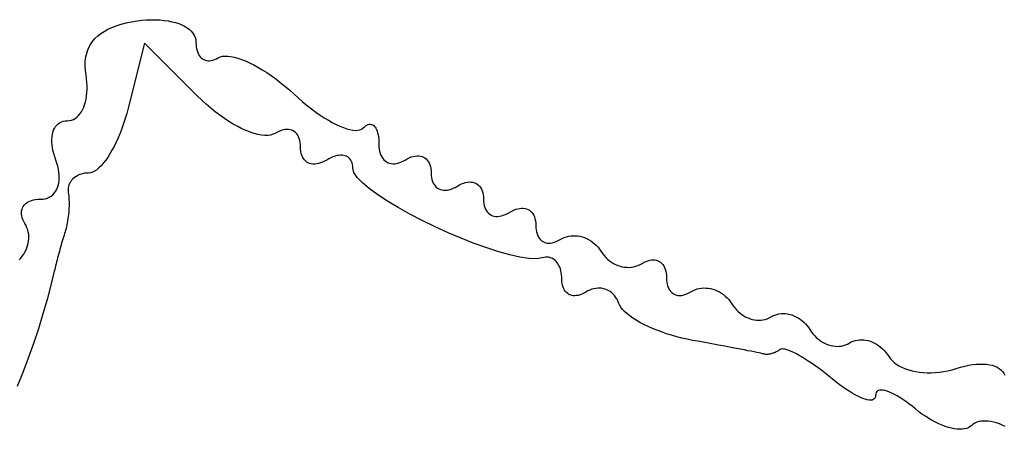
# Model space of a CAD drawing. Header units: metres. Extents: x 7 to 471, y 42 to 513.
# Tile 46 of 85: x 139.44 to 152.73, y 210.68 to 216.21. Entities that reach past the tile are written whole.
import ezdxf

# ---------------------------------------------------------------- set-up
doc = ezdxf.new("R2010")
doc.units = ezdxf.units.M

msp = doc.modelspace()

# ---------------------------------------------------------------- linework, layer by layer
for p, q in [((140.627, 216.076), (140.682, 216.101)), ((140.682, 216.101), (140.741, 216.124)), ((140.741, 216.124), (140.805, 216.144)), ((140.805, 216.144), (140.873, 216.162)), ((140.873, 216.162), (140.946, 216.177)), ((140.946, 216.177), (141.023, 216.189)), ((141.023, 216.189), (141.088, 216.197)), ((141.088, 216.197), (141.151, 216.202)), ((141.151, 216.202), (141.213, 216.205)), ((141.213, 216.205), (141.273, 216.204)), ((141.273, 216.204), (141.331, 216.201)), ((141.331, 216.201), (141.387, 216.196)), ((141.387, 216.196), (141.44, 216.188)), ((141.44, 216.188), (141.491, 216.178)), ((141.491, 216.178), (141.539, 216.166)), ((141.539, 216.166), (141.584, 216.152)), ((141.584, 216.152), (141.625, 216.135)), ((141.625, 216.135), (141.663, 216.117)), ((141.663, 216.117), (141.697, 216.096)), ((141.697, 216.096), (141.728, 216.074)), ((140.453, 215.95), (140.49, 215.986)), ((140.49, 215.986), (140.531, 216.018)), ((140.531, 216.018), (140.577, 216.048)), ((140.577, 216.048), (140.627, 216.076)), ((141.728, 216.074), (141.754, 216.049)), ((141.754, 216.049), (141.776, 216.023)), ((141.776, 216.023), (141.794, 215.996)), ((141.794, 215.996), (141.806, 215.967)), ((141.806, 215.967), (141.814, 215.936)), ((140.351, 215.784), (140.37, 215.83)), ((140.37, 215.83), (140.393, 215.872)), ((140.393, 215.872), (140.421, 215.913)), ((140.421, 215.913), (140.453, 215.95)), ((141.122, 215.889), (140.902, 215.013)), ((141.835, 215.176), (141.122, 215.889)), ((141.814, 215.936), (141.817, 215.904)), ((141.817, 215.904), (141.818, 215.872)), ((141.818, 215.872), (141.821, 215.842)), ((141.821, 215.842), (141.825, 215.814)), ((140.327, 215.686), (140.337, 215.736)), ((140.337, 215.736), (140.351, 215.784)), ((141.825, 215.814), (141.832, 215.788)), ((141.832, 215.788), (141.84, 215.764)), ((141.84, 215.764), (141.85, 215.742)), ((141.85, 215.742), (141.862, 215.722)), ((141.862, 215.722), (141.875, 215.705)), ((141.875, 215.705), (141.889, 215.69)), ((141.889, 215.69), (141.905, 215.677)), ((142.092, 215.677), (142.116, 215.69)), ((142.116, 215.69), (142.143, 215.703)), ((142.143, 215.703), (142.174, 215.712)), ((142.174, 215.712), (142.209, 215.715)), ((142.209, 215.715), (142.247, 215.714)), ((142.247, 215.714), (142.289, 215.709)), ((142.289, 215.709), (142.334, 215.7)), ((142.334, 215.7), (142.382, 215.687)), ((140.321, 215.578), (140.322, 215.633)), ((140.325, 215.52), (140.321, 215.578)), ((140.322, 215.633), (140.327, 215.686)), ((141.905, 215.677), (141.922, 215.667)), ((141.922, 215.667), (141.94, 215.659)), ((141.94, 215.659), (141.959, 215.653)), ((141.959, 215.653), (141.979, 215.65)), ((141.979, 215.65), (142, 215.65)), ((142, 215.65), (142.022, 215.653)), ((142.022, 215.653), (142.044, 215.658)), ((142.044, 215.658), (142.068, 215.666)), ((142.068, 215.666), (142.092, 215.677)), ((142.382, 215.687), (142.432, 215.669)), ((142.432, 215.669), (142.485, 215.648)), ((142.485, 215.648), (142.539, 215.624)), ((142.539, 215.624), (142.596, 215.596)), ((142.596, 215.596), (142.653, 215.564)), ((142.653, 215.564), (142.712, 215.529)), ((140.333, 215.459), (140.325, 215.52)), ((140.34, 215.409), (140.333, 215.459)), ((142.712, 215.529), (142.772, 215.491)), ((142.772, 215.491), (142.833, 215.45)), ((142.833, 215.45), (142.894, 215.406)), ((140.345, 215.359), (140.34, 215.409)), ((140.347, 215.311), (140.345, 215.359)), ((140.347, 215.264), (140.347, 215.311)), ((142.894, 215.406), (142.955, 215.359)), ((142.955, 215.359), (143.016, 215.31)), ((143.016, 215.31), (143.077, 215.258)), ((140.334, 215.134), (140.34, 215.176)), ((140.34, 215.176), (140.345, 215.219)), ((140.345, 215.219), (140.347, 215.264)), ((141.894, 215.119), (141.835, 215.176)), ((143.077, 215.258), (143.137, 215.204)), ((143.137, 215.204), (143.196, 215.149)), ((140.301, 215.023), (140.314, 215.058)), ((140.314, 215.058), (140.325, 215.095)), ((140.325, 215.095), (140.334, 215.134)), ((141.955, 215.064), (141.894, 215.119)), ((142.016, 215.011), (141.955, 215.064)), ((143.196, 215.149), (143.256, 215.098)), ((143.256, 215.098), (143.316, 215.049)), ((143.316, 215.049), (143.375, 215.003)), ((140.21, 214.89), (140.231, 214.911)), ((140.231, 214.911), (140.251, 214.934)), ((140.251, 214.934), (140.27, 214.961)), ((140.27, 214.961), (140.286, 214.991)), ((140.286, 214.991), (140.301, 215.023)), ((140.883, 214.941), (140.862, 214.871)), ((140.902, 215.013), (140.883, 214.941)), ((142.077, 214.962), (142.016, 215.011)), ((142.139, 214.916), (142.077, 214.962)), ((142.2, 214.873), (142.139, 214.916)), ((143.375, 215.003), (143.434, 214.959)), ((143.434, 214.959), (143.492, 214.919)), ((143.492, 214.919), (143.548, 214.882)), ((139.908, 214.739), (139.922, 214.762)), ((139.922, 214.762), (139.938, 214.782)), ((139.938, 214.782), (139.957, 214.8)), ((139.957, 214.8), (139.977, 214.815)), ((139.977, 214.815), (140, 214.826)), ((140, 214.826), (140.024, 214.835)), ((140.024, 214.835), (140.051, 214.84)), ((140.051, 214.84), (140.079, 214.842)), ((140.079, 214.842), (140.108, 214.844)), ((140.108, 214.844), (140.136, 214.85)), ((140.136, 214.85), (140.162, 214.86)), ((140.162, 214.86), (140.187, 214.873)), ((140.187, 214.873), (140.21, 214.89)), ((140.84, 214.803), (140.816, 214.736)), ((140.862, 214.871), (140.84, 214.803)), ((142.261, 214.833), (142.2, 214.873)), ((142.321, 214.796), (142.261, 214.833)), ((142.38, 214.764), (142.321, 214.796)), ((142.438, 214.734), (142.38, 214.764)), ((143.548, 214.882), (143.604, 214.849)), ((143.604, 214.849), (143.657, 214.818)), ((143.657, 214.818), (143.709, 214.792)), ((143.709, 214.792), (143.759, 214.769)), ((143.759, 214.769), (143.806, 214.749)), ((144.072, 214.745), (144.09, 214.761)), ((144.09, 214.761), (144.107, 214.774)), ((144.107, 214.774), (144.124, 214.784)), ((144.124, 214.784), (144.14, 214.791)), ((144.14, 214.791), (144.155, 214.794)), ((144.155, 214.794), (144.17, 214.795)), ((144.17, 214.795), (144.185, 214.793)), ((144.185, 214.793), (144.198, 214.788)), ((144.198, 214.788), (144.211, 214.78)), ((144.211, 214.78), (144.223, 214.769)), ((144.223, 214.769), (144.234, 214.756)), ((139.875, 214.624), (139.879, 214.656)), ((139.879, 214.656), (139.887, 214.686)), ((139.887, 214.686), (139.896, 214.714)), ((139.896, 214.714), (139.908, 214.739)), ((140.792, 214.672), (140.766, 214.611)), ((140.816, 214.736), (140.792, 214.672)), ((142.495, 214.709), (142.438, 214.734)), ((142.549, 214.687), (142.495, 214.709)), ((142.602, 214.67), (142.549, 214.687)), ((142.652, 214.657), (142.602, 214.67)), ((142.7, 214.648), (142.652, 214.657)), ((142.744, 214.644), (142.7, 214.648)), ((142.786, 214.644), (142.744, 214.644)), ((142.823, 214.649), (142.786, 214.644)), ((142.858, 214.659), (142.823, 214.649)), ((142.888, 214.673), (142.858, 214.659)), ((142.915, 214.689), (142.888, 214.673)), ((142.943, 214.702), (142.915, 214.689)), ((142.969, 214.712), (142.943, 214.702)), ((142.995, 214.719), (142.969, 214.712)), ((143.02, 214.724), (142.995, 214.719)), ((143.044, 214.725), (143.02, 214.724)), ((143.066, 214.724), (143.044, 214.725)), ((143.088, 214.721), (143.066, 214.724)), ((143.109, 214.715), (143.088, 214.721)), ((143.128, 214.706), (143.109, 214.715)), ((143.146, 214.694), (143.128, 214.706)), ((143.162, 214.681), (143.146, 214.694)), ((143.177, 214.665), (143.162, 214.681)), ((143.19, 214.646), (143.177, 214.665)), ((143.201, 214.625), (143.19, 214.646)), ((143.806, 214.749), (143.851, 214.734)), ((143.851, 214.734), (143.893, 214.723)), ((143.893, 214.723), (143.932, 214.715)), ((143.932, 214.715), (143.968, 214.712)), ((143.968, 214.712), (144, 214.714)), ((144, 214.714), (144.028, 214.72)), ((144.028, 214.72), (144.052, 214.73)), ((144.052, 214.73), (144.072, 214.745)), ((144.234, 214.756), (144.245, 214.74)), ((144.245, 214.74), (144.254, 214.722)), ((144.254, 214.722), (144.262, 214.701)), ((144.262, 214.701), (144.269, 214.678)), ((144.269, 214.678), (144.275, 214.652)), ((144.275, 214.652), (144.28, 214.624)), ((139.872, 214.591), (139.875, 214.624)), ((139.872, 214.555), (139.872, 214.591)), ((139.874, 214.518), (139.872, 214.555)), ((139.879, 214.479), (139.874, 214.518)), ((140.711, 214.496), (140.683, 214.443)), ((140.739, 214.552), (140.711, 214.496)), ((140.766, 214.611), (140.739, 214.552)), ((143.21, 214.602), (143.201, 214.625)), ((143.218, 214.577), (143.21, 214.602)), ((143.223, 214.55), (143.218, 214.577)), ((143.227, 214.52), (143.223, 214.55)), ((143.228, 214.489), (143.227, 214.52)), ((144.28, 214.624), (144.283, 214.594)), ((144.283, 214.594), (144.285, 214.562)), ((144.285, 214.562), (144.286, 214.527)), ((144.286, 214.527), (144.287, 214.492)), ((139.887, 214.439), (139.879, 214.479)), ((139.897, 214.398), (139.887, 214.439)), ((139.91, 214.356), (139.897, 214.398)), ((140.654, 214.394), (140.625, 214.348)), ((140.683, 214.443), (140.654, 214.394)), ((143.229, 214.457), (143.228, 214.489)), ((143.232, 214.428), (143.229, 214.457)), ((143.238, 214.401), (143.232, 214.428)), ((143.246, 214.376), (143.238, 214.401)), ((143.256, 214.353), (143.246, 214.376)), ((143.692, 214.364), (143.665, 214.355)), ((143.718, 214.371), (143.692, 214.364)), ((143.742, 214.375), (143.718, 214.371)), ((143.766, 214.377), (143.742, 214.375)), ((143.789, 214.377), (143.766, 214.377)), ((143.81, 214.374), (143.789, 214.377)), ((143.83, 214.369), (143.81, 214.374)), ((143.848, 214.362), (143.83, 214.369)), ((143.865, 214.353), (143.848, 214.362)), ((144.287, 214.492), (144.291, 214.46)), ((144.291, 214.46), (144.296, 214.43)), ((144.296, 214.43), (144.304, 214.402)), ((144.304, 214.402), (144.314, 214.376)), ((144.314, 214.376), (144.326, 214.353)), ((144.723, 214.353), (144.75, 214.361)), ((144.75, 214.361), (144.776, 214.366)), ((144.776, 214.366), (144.801, 214.368)), ((144.801, 214.368), (144.824, 214.368)), ((144.824, 214.368), (144.847, 214.365)), ((144.847, 214.365), (144.868, 214.359)), ((139.925, 214.312), (139.91, 214.356)), ((139.94, 214.269), (139.925, 214.312)), ((139.953, 214.227), (139.94, 214.269)), ((139.962, 214.186), (139.953, 214.227)), ((140.536, 214.234), (140.507, 214.205)), ((140.566, 214.268), (140.536, 214.234)), ((140.595, 214.306), (140.566, 214.268)), ((140.625, 214.348), (140.595, 214.306)), ((143.267, 214.332), (143.256, 214.353)), ((143.281, 214.314), (143.267, 214.332)), ((143.296, 214.299), (143.281, 214.314)), ((143.313, 214.285), (143.296, 214.299)), ((143.331, 214.274), (143.313, 214.285)), ((143.351, 214.266), (143.331, 214.274)), ((143.373, 214.26), (143.351, 214.266)), ((143.395, 214.257), (143.373, 214.26)), ((143.419, 214.257), (143.395, 214.257)), ((143.444, 214.259), (143.419, 214.257)), ((143.469, 214.264), (143.444, 214.259)), ((143.496, 214.272), (143.469, 214.264)), ((143.524, 214.282), (143.496, 214.272)), ((143.552, 214.296), (143.524, 214.282)), ((143.581, 214.312), (143.552, 214.296)), ((143.609, 214.329), (143.581, 214.312)), ((143.638, 214.343), (143.609, 214.329)), ((143.665, 214.355), (143.638, 214.343)), ((143.88, 214.341), (143.865, 214.353)), ((143.894, 214.327), (143.88, 214.341)), ((143.905, 214.311), (143.894, 214.327)), ((143.915, 214.293), (143.905, 214.311)), ((143.923, 214.273), (143.915, 214.293)), ((143.929, 214.25), (143.923, 214.273)), ((143.932, 214.226), (143.929, 214.25)), ((144.326, 214.353), (144.339, 214.332)), ((144.339, 214.332), (144.354, 214.314)), ((144.354, 214.314), (144.371, 214.299)), ((144.371, 214.299), (144.39, 214.286)), ((144.39, 214.286), (144.41, 214.275)), ((144.41, 214.275), (144.431, 214.268)), ((144.431, 214.268), (144.453, 214.263)), ((144.453, 214.263), (144.477, 214.261)), ((144.477, 214.261), (144.502, 214.262)), ((144.502, 214.262), (144.528, 214.266)), ((144.528, 214.266), (144.554, 214.273)), ((144.554, 214.273), (144.582, 214.283)), ((144.582, 214.283), (144.61, 214.296)), ((144.61, 214.296), (144.639, 214.312)), ((144.639, 214.312), (144.668, 214.329)), ((144.668, 214.329), (144.696, 214.343)), ((144.696, 214.343), (144.723, 214.353)), ((144.868, 214.359), (144.888, 214.351)), ((144.888, 214.351), (144.906, 214.34)), ((144.906, 214.34), (144.923, 214.326)), ((144.923, 214.326), (144.939, 214.311)), ((144.939, 214.311), (144.952, 214.293)), ((144.952, 214.293), (144.964, 214.272)), ((144.964, 214.272), (144.974, 214.249)), ((144.974, 214.249), (144.981, 214.224)), ((139.968, 214.146), (139.962, 214.186)), ((139.972, 214.107), (139.968, 214.146)), ((139.972, 214.07), (139.972, 214.107)), ((140.208, 214.096), (140.19, 214.085)), ((140.228, 214.106), (140.208, 214.096)), ((140.248, 214.115), (140.228, 214.106)), ((140.27, 214.123), (140.248, 214.115)), ((140.293, 214.128), (140.27, 214.123)), ((140.317, 214.133), (140.293, 214.128)), ((140.342, 214.135), (140.317, 214.133)), ((140.367, 214.136), (140.342, 214.135)), ((140.394, 214.139), (140.367, 214.136)), ((140.421, 214.148), (140.394, 214.139)), ((140.449, 214.162), (140.421, 214.148)), ((140.478, 214.181), (140.449, 214.162)), ((140.507, 214.205), (140.478, 214.181)), ((143.933, 214.2), (143.932, 214.226)), ((143.949, 214.142), (143.933, 214.2)), ((143.993, 214.077), (143.949, 214.142)), ((144.981, 214.224), (144.987, 214.197)), ((144.987, 214.197), (144.99, 214.168)), ((144.99, 214.168), (144.993, 214.105)), ((144.993, 214.105), (144.996, 214.075)), ((139.948, 213.939), (139.958, 213.969)), ((139.958, 213.969), (139.965, 214)), ((139.965, 214), (139.97, 214.034)), ((139.97, 214.034), (139.972, 214.07)), ((140.103, 213.974), (140.097, 213.955)), ((140.111, 213.993), (140.103, 213.974)), ((140.12, 214.011), (140.111, 213.993)), ((140.131, 214.027), (140.12, 214.011)), ((140.143, 214.043), (140.131, 214.027)), ((140.157, 214.058), (140.143, 214.043)), ((140.173, 214.072), (140.157, 214.058)), ((140.19, 214.085), (140.173, 214.072)), ((144.063, 214.004), (143.993, 214.077)), ((144.156, 213.926), (144.063, 214.004)), ((144.996, 214.075), (145.002, 214.048)), ((145.002, 214.048), (145.01, 214.023)), ((145.01, 214.023), (145.02, 214)), ((145.02, 214), (145.031, 213.98)), ((145.031, 213.98), (145.045, 213.962)), ((145.045, 213.962), (145.06, 213.946)), ((145.316, 213.943), (145.373, 213.976)), ((145.373, 213.976), (145.401, 213.99)), ((145.401, 213.99), (145.429, 214)), ((145.429, 214), (145.456, 214.008)), ((145.456, 214.008), (145.481, 214.013)), ((145.481, 214.013), (145.506, 214.016)), ((145.506, 214.016), (145.53, 214.015)), ((145.53, 214.015), (145.552, 214.012)), ((145.552, 214.012), (145.574, 214.006)), ((145.574, 214.006), (145.594, 213.998)), ((145.594, 213.998), (145.612, 213.987)), ((145.612, 213.987), (145.629, 213.974)), ((145.629, 213.974), (145.644, 213.958)), ((139.861, 213.825), (139.883, 213.843)), ((139.883, 213.843), (139.903, 213.863)), ((139.903, 213.863), (139.92, 213.886)), ((139.92, 213.886), (139.935, 213.911)), ((139.935, 213.911), (139.948, 213.939)), ((140.094, 213.935), (140.092, 213.914)), ((140.092, 213.914), (140.092, 213.893)), ((140.092, 213.893), (140.094, 213.872)), ((140.097, 213.955), (140.094, 213.935)), ((140.094, 213.872), (140.098, 213.849)), ((140.098, 213.849), (140.1, 213.825)), ((144.27, 213.843), (144.156, 213.926)), ((144.401, 213.757), (144.27, 213.843)), ((145.06, 213.946), (145.077, 213.932)), ((145.077, 213.932), (145.095, 213.922)), ((145.095, 213.922), (145.115, 213.913)), ((145.115, 213.913), (145.136, 213.908)), ((145.136, 213.908), (145.159, 213.904)), ((145.159, 213.904), (145.183, 213.904)), ((145.183, 213.904), (145.207, 213.906)), ((145.207, 213.906), (145.233, 213.911)), ((145.233, 213.911), (145.26, 213.919)), ((145.26, 213.919), (145.287, 213.93)), ((145.287, 213.93), (145.316, 213.943)), ((145.644, 213.958), (145.658, 213.94)), ((145.658, 213.94), (145.669, 213.919)), ((145.669, 213.919), (145.679, 213.896)), ((145.679, 213.896), (145.687, 213.871)), ((145.687, 213.871), (145.693, 213.844)), ((145.693, 213.844), (145.696, 213.815)), ((139.486, 213.687), (139.499, 213.704)), ((139.499, 213.704), (139.514, 213.72)), ((139.514, 213.72), (139.531, 213.734)), ((139.531, 213.734), (139.551, 213.747)), ((139.551, 213.747), (139.573, 213.757)), ((139.573, 213.757), (139.598, 213.767)), ((139.598, 213.767), (139.624, 213.774)), ((139.624, 213.774), (139.653, 213.779)), ((139.653, 213.779), (139.684, 213.782)), ((139.684, 213.782), (139.717, 213.783)), ((139.717, 213.783), (139.75, 213.785)), ((139.75, 213.785), (139.781, 213.79)), ((139.781, 213.79), (139.81, 213.799)), ((139.81, 213.799), (139.836, 213.81)), ((139.836, 213.81), (139.861, 213.825)), ((140.1, 213.825), (140.102, 213.8)), ((140.102, 213.8), (140.103, 213.774)), ((140.103, 213.774), (140.104, 213.748)), ((140.104, 213.748), (140.104, 213.72)), ((140.104, 213.72), (140.104, 213.693)), ((144.547, 213.67), (144.401, 213.757)), ((145.696, 213.815), (145.698, 213.752)), ((145.698, 213.752), (145.702, 213.722)), ((145.702, 213.722), (145.708, 213.695)), ((139.462, 213.605), (139.464, 213.628)), ((139.462, 213.582), (139.462, 213.605)), ((139.466, 213.558), (139.462, 213.582)), ((139.464, 213.628), (139.469, 213.649)), ((139.469, 213.649), (139.476, 213.668)), ((139.476, 213.668), (139.486, 213.687)), ((140.096, 213.578), (140.093, 213.549)), ((140.099, 213.607), (140.096, 213.578)), ((140.101, 213.636), (140.099, 213.607)), ((140.103, 213.664), (140.101, 213.636)), ((140.104, 213.693), (140.103, 213.664)), ((144.705, 213.582), (144.547, 213.67)), ((144.872, 213.496), (144.705, 213.582)), ((145.708, 213.695), (145.715, 213.67)), ((145.715, 213.67), (145.725, 213.647)), ((145.725, 213.647), (145.737, 213.627)), ((145.737, 213.627), (145.75, 213.609)), ((145.75, 213.609), (145.766, 213.593)), ((145.766, 213.593), (145.782, 213.58)), ((145.782, 213.58), (145.801, 213.569)), ((145.801, 213.569), (145.821, 213.56)), ((145.939, 213.558), (145.965, 213.566)), ((145.965, 213.566), (145.993, 213.577)), ((145.993, 213.577), (146.021, 213.59)), ((146.021, 213.59), (146.079, 213.623)), ((146.079, 213.623), (146.107, 213.637)), ((146.107, 213.637), (146.135, 213.648)), ((146.135, 213.648), (146.161, 213.655)), ((146.161, 213.655), (146.187, 213.66)), ((146.187, 213.66), (146.212, 213.663)), ((146.212, 213.663), (146.235, 213.662)), ((146.235, 213.662), (146.258, 213.659)), ((146.258, 213.659), (146.279, 213.653)), ((146.279, 213.653), (146.299, 213.645)), ((146.299, 213.645), (146.318, 213.634)), ((146.318, 213.634), (146.334, 213.621)), ((146.334, 213.621), (146.35, 213.605)), ((146.35, 213.605), (146.363, 213.587)), ((146.363, 213.587), (146.375, 213.566)), ((146.375, 213.566), (146.385, 213.544)), ((139.472, 213.534), (139.466, 213.558)), ((139.481, 213.508), (139.472, 213.534)), ((139.493, 213.482), (139.481, 213.508)), ((139.508, 213.455), (139.493, 213.482)), ((139.524, 213.427), (139.508, 213.455)), ((140.075, 213.439), (140.07, 213.413)), ((140.08, 213.466), (140.075, 213.439)), ((140.085, 213.493), (140.08, 213.466)), ((140.089, 213.521), (140.085, 213.493)), ((140.093, 213.549), (140.089, 213.521)), ((145.045, 213.412), (144.872, 213.496)), ((145.821, 213.56), (145.842, 213.555)), ((145.842, 213.555), (145.865, 213.552)), ((145.865, 213.552), (145.888, 213.551)), ((145.888, 213.551), (145.913, 213.553)), ((145.913, 213.553), (145.939, 213.558)), ((146.385, 213.544), (146.392, 213.519)), ((146.392, 213.519), (146.398, 213.491)), ((146.398, 213.491), (146.402, 213.462)), ((146.402, 213.462), (146.403, 213.431)), ((146.403, 213.431), (146.404, 213.399)), ((139.536, 213.399), (139.524, 213.427)), ((139.546, 213.37), (139.536, 213.399)), ((139.554, 213.34), (139.546, 213.37)), ((139.559, 213.31), (139.554, 213.34)), ((139.561, 213.279), (139.559, 213.31)), ((140.043, 213.32), (140.036, 213.296)), ((140.05, 213.342), (140.043, 213.32)), ((140.057, 213.365), (140.05, 213.342)), ((140.064, 213.389), (140.057, 213.365)), ((140.07, 213.413), (140.064, 213.389)), ((145.221, 213.331), (145.045, 213.412)), ((145.398, 213.256), (145.221, 213.331)), ((146.404, 213.399), (146.407, 213.369)), ((146.407, 213.369), (146.412, 213.342)), ((146.412, 213.342), (146.42, 213.317)), ((146.42, 213.317), (146.429, 213.293)), ((139.545, 213.157), (139.552, 213.187)), ((139.552, 213.187), (139.558, 213.218)), ((139.558, 213.218), (139.56, 213.248)), ((139.56, 213.248), (139.561, 213.279)), ((140.004, 213.191), (139.996, 213.163)), ((140.012, 213.219), (140.004, 213.191)), ((140.02, 213.245), (140.012, 213.219)), ((140.028, 213.271), (140.02, 213.245)), ((140.036, 213.296), (140.028, 213.271)), ((145.572, 213.187), (145.398, 213.256)), ((145.742, 213.125), (145.572, 213.187)), ((146.429, 213.293), (146.44, 213.272)), ((146.44, 213.272), (146.452, 213.254)), ((146.452, 213.254), (146.466, 213.237)), ((146.466, 213.237), (146.482, 213.223)), ((146.482, 213.223), (146.499, 213.212)), ((146.499, 213.212), (146.518, 213.202)), ((146.518, 213.202), (146.538, 213.196)), ((146.538, 213.196), (146.559, 213.192)), ((146.559, 213.192), (146.581, 213.19)), ((146.581, 213.19), (146.604, 213.191)), ((146.604, 213.191), (146.628, 213.195)), ((146.628, 213.195), (146.653, 213.202)), ((146.653, 213.202), (146.678, 213.211)), ((146.678, 213.211), (146.704, 213.224)), ((146.704, 213.224), (146.731, 213.239)), ((146.731, 213.239), (146.759, 213.254)), ((146.759, 213.254), (146.787, 213.267)), ((146.787, 213.267), (146.816, 213.277)), ((146.816, 213.277), (146.846, 213.284)), ((146.846, 213.284), (146.876, 213.289)), ((146.876, 213.289), (146.907, 213.291)), ((146.907, 213.291), (146.938, 213.291)), ((146.938, 213.291), (146.968, 213.288)), ((146.968, 213.288), (146.999, 213.283)), ((146.999, 213.283), (147.029, 213.275)), ((147.029, 213.275), (147.059, 213.266)), ((147.059, 213.266), (147.088, 213.253)), ((147.088, 213.253), (147.117, 213.239)), ((147.117, 213.239), (147.145, 213.222)), ((147.145, 213.222), (147.171, 213.203)), ((147.171, 213.203), (147.197, 213.182)), ((147.197, 213.182), (147.221, 213.159)), ((139.473, 213.015), (139.492, 213.041)), ((139.492, 213.041), (139.508, 213.069)), ((139.508, 213.069), (139.523, 213.098)), ((139.523, 213.098), (139.535, 213.127)), ((139.535, 213.127), (139.545, 213.157)), ((139.965, 213.049), (139.957, 213.02)), ((139.973, 213.078), (139.965, 213.049)), ((139.98, 213.106), (139.973, 213.078)), ((139.988, 213.135), (139.98, 213.106)), ((139.996, 213.163), (139.988, 213.135)), ((145.903, 213.073), (145.742, 213.125)), ((146.054, 213.031), (145.903, 213.073)), ((146.19, 213.001), (146.054, 213.031)), ((147.221, 213.159), (147.244, 213.134)), ((147.244, 213.134), (147.265, 213.107)), ((147.265, 213.107), (147.304, 213.049)), ((147.304, 213.049), (147.325, 213.022)), ((139.429, 212.965), (139.452, 212.989)), ((139.452, 212.989), (139.473, 213.015)), ((139.928, 212.91), (139.922, 212.884)), ((139.935, 212.937), (139.928, 212.91)), ((139.942, 212.964), (139.935, 212.937)), ((139.95, 212.992), (139.942, 212.964)), ((139.957, 213.02), (139.95, 212.992)), ((146.311, 212.984), (146.19, 213.001)), ((146.412, 212.981), (146.311, 212.984)), ((146.491, 212.994), (146.412, 212.981)), ((146.513, 212.999), (146.491, 212.994)), ((146.534, 213.002), (146.513, 212.999)), ((146.554, 213.003), (146.534, 213.002)), ((146.574, 213.001), (146.554, 213.003)), ((146.594, 212.997), (146.574, 213.001)), ((146.612, 212.99), (146.594, 212.997)), ((146.63, 212.982), (146.612, 212.99)), ((146.647, 212.971), (146.63, 212.982)), ((146.663, 212.958), (146.647, 212.971)), ((146.678, 212.943), (146.663, 212.958)), ((146.692, 212.927), (146.678, 212.943)), ((146.704, 212.908), (146.692, 212.927)), ((146.716, 212.888), (146.704, 212.908)), ((147.325, 213.022), (147.348, 212.996)), ((147.348, 212.996), (147.372, 212.973)), ((147.372, 212.973), (147.398, 212.952)), ((147.398, 212.952), (147.425, 212.933)), ((147.425, 212.933), (147.452, 212.917)), ((147.452, 212.917), (147.481, 212.902)), ((147.481, 212.902), (147.51, 212.89)), ((147.782, 212.888), (147.811, 212.901)), ((147.811, 212.901), (147.838, 212.917)), ((147.838, 212.917), (147.865, 212.932)), ((147.865, 212.932), (147.891, 212.944)), ((147.891, 212.944), (147.917, 212.954)), ((147.917, 212.954), (147.942, 212.96)), ((147.942, 212.96), (147.966, 212.964)), ((147.966, 212.964), (147.989, 212.965)), ((147.989, 212.965), (148.011, 212.964)), ((148.011, 212.964), (148.032, 212.96)), ((148.032, 212.96), (148.052, 212.953)), ((148.052, 212.953), (148.07, 212.944)), ((148.07, 212.944), (148.087, 212.932)), ((148.087, 212.932), (148.103, 212.918)), ((148.103, 212.918), (148.117, 212.902)), ((148.117, 212.902), (148.13, 212.883)), ((139.905, 212.813), (139.86, 212.625)), ((139.91, 212.836), (139.905, 212.813)), ((139.916, 212.859), (139.91, 212.836)), ((139.922, 212.884), (139.916, 212.859)), ((146.726, 212.866), (146.716, 212.888)), ((146.735, 212.843), (146.726, 212.866)), ((146.742, 212.818), (146.735, 212.843)), ((146.748, 212.791), (146.742, 212.818)), ((146.752, 212.763), (146.748, 212.791)), ((147.51, 212.89), (147.54, 212.88)), ((147.54, 212.88), (147.57, 212.872)), ((147.57, 212.872), (147.601, 212.867)), ((147.601, 212.867), (147.632, 212.865)), ((147.632, 212.865), (147.662, 212.864)), ((147.662, 212.864), (147.693, 212.866)), ((147.693, 212.866), (147.723, 212.871)), ((147.723, 212.871), (147.753, 212.878)), ((147.753, 212.878), (147.782, 212.888)), ((148.13, 212.883), (148.141, 212.862)), ((148.141, 212.862), (148.15, 212.839)), ((148.15, 212.839), (148.157, 212.814)), ((148.157, 212.814), (148.162, 212.786)), ((148.162, 212.786), (148.166, 212.757)), ((146.755, 212.734), (146.752, 212.763)), ((146.756, 212.704), (146.755, 212.734)), ((146.757, 212.674), (146.756, 212.704)), ((146.76, 212.646), (146.757, 212.674)), ((146.765, 212.621), (146.76, 212.646)), ((148.166, 212.757), (148.168, 212.693)), ((148.168, 212.693), (148.171, 212.664)), ((148.171, 212.664), (148.176, 212.636)), ((148.176, 212.636), (148.183, 212.611)), ((139.86, 212.625), (139.809, 212.432)), ((146.772, 212.597), (146.765, 212.621)), ((146.781, 212.575), (146.772, 212.597)), ((146.792, 212.555), (146.781, 212.575)), ((146.804, 212.538), (146.792, 212.555)), ((146.818, 212.523), (146.804, 212.538)), ((146.834, 212.51), (146.818, 212.523)), ((146.85, 212.499), (146.834, 212.51)), ((147.026, 212.503), (147.001, 212.493)), ((147.052, 212.515), (147.026, 212.503)), ((147.078, 212.53), (147.052, 212.515)), ((147.105, 212.545), (147.078, 212.53)), ((147.132, 212.558), (147.105, 212.545)), ((147.159, 212.568), (147.132, 212.558)), ((147.186, 212.575), (147.159, 212.568)), ((147.213, 212.58), (147.186, 212.575)), ((147.24, 212.583), (147.213, 212.58)), ((147.266, 212.583), (147.24, 212.583)), ((147.291, 212.581), (147.266, 212.583)), ((147.317, 212.576), (147.291, 212.581)), ((147.341, 212.57), (147.317, 212.576)), ((147.364, 212.561), (147.341, 212.57)), ((147.387, 212.549), (147.364, 212.561)), ((147.409, 212.536), (147.387, 212.549)), ((147.429, 212.52), (147.409, 212.536)), ((147.448, 212.503), (147.429, 212.52)), ((147.465, 212.483), (147.448, 212.503)), ((148.183, 212.611), (148.193, 212.588)), ((148.193, 212.588), (148.203, 212.567)), ((148.203, 212.567), (148.216, 212.548)), ((148.216, 212.548), (148.23, 212.532)), ((148.23, 212.532), (148.246, 212.518)), ((148.246, 212.518), (148.263, 212.506)), ((148.263, 212.506), (148.282, 212.497)), ((148.416, 212.496), (148.442, 212.506)), ((148.442, 212.506), (148.468, 212.518)), ((148.468, 212.518), (148.495, 212.533)), ((148.495, 212.533), (148.523, 212.549)), ((148.523, 212.549), (148.551, 212.562)), ((148.551, 212.562), (148.58, 212.572)), ((148.58, 212.572), (148.61, 212.579)), ((148.61, 212.579), (148.64, 212.584)), ((148.64, 212.584), (148.671, 212.586)), ((148.671, 212.586), (148.702, 212.585)), ((148.702, 212.585), (148.732, 212.583)), ((148.732, 212.583), (148.763, 212.577)), ((148.763, 212.577), (148.793, 212.57)), ((148.793, 212.57), (148.823, 212.56)), ((148.823, 212.56), (148.852, 212.548)), ((148.852, 212.548), (148.881, 212.533)), ((148.881, 212.533), (148.909, 212.517)), ((148.909, 212.517), (148.935, 212.498)), ((139.809, 212.432), (139.752, 212.235)), ((146.869, 212.491), (146.85, 212.499)), ((146.888, 212.485), (146.869, 212.491)), ((146.909, 212.481), (146.888, 212.485)), ((146.93, 212.48), (146.909, 212.481)), ((146.953, 212.482), (146.93, 212.48)), ((146.977, 212.486), (146.953, 212.482)), ((147.001, 212.493), (146.977, 212.486)), ((147.481, 212.461), (147.465, 212.483)), ((147.496, 212.438), (147.481, 212.461)), ((147.509, 212.412), (147.496, 212.438)), ((147.519, 212.385), (147.509, 212.412)), ((147.532, 212.356), (147.519, 212.385)), ((148.282, 212.497), (148.301, 212.49)), ((148.301, 212.49), (148.322, 212.486)), ((148.322, 212.486), (148.344, 212.485)), ((148.344, 212.485), (148.368, 212.486)), ((148.368, 212.486), (148.392, 212.49)), ((148.392, 212.49), (148.416, 212.496)), ((148.935, 212.498), (148.961, 212.477)), ((148.961, 212.477), (148.985, 212.454)), ((148.985, 212.454), (149.008, 212.428)), ((149.008, 212.428), (149.029, 212.401)), ((149.029, 212.401), (149.049, 212.372)), ((149.049, 212.372), (149.068, 212.343)), ((139.752, 212.235), (139.69, 212.036)), ((147.55, 212.327), (147.532, 212.356)), ((147.573, 212.297), (147.55, 212.327)), ((147.602, 212.268), (147.573, 212.297)), ((147.635, 212.238), (147.602, 212.268)), ((147.672, 212.209), (147.635, 212.238)), ((149.068, 212.343), (149.089, 212.316)), ((149.089, 212.316), (149.111, 212.29)), ((149.111, 212.29), (149.135, 212.267)), ((149.135, 212.267), (149.16, 212.246)), ((149.16, 212.246), (149.186, 212.226)), ((149.657, 212.23), (149.685, 212.236)), ((149.685, 212.236), (149.714, 212.24)), ((149.714, 212.24), (149.742, 212.241)), ((149.742, 212.241), (149.771, 212.24)), ((149.771, 212.24), (149.801, 212.236)), ((149.801, 212.236), (149.83, 212.23)), ((147.714, 212.179), (147.672, 212.209)), ((147.76, 212.15), (147.714, 212.179)), ((147.809, 212.122), (147.76, 212.15)), ((147.862, 212.094), (147.809, 212.122)), ((149.186, 212.226), (149.213, 212.209)), ((149.213, 212.209), (149.24, 212.194)), ((149.24, 212.194), (149.268, 212.181)), ((149.268, 212.181), (149.297, 212.17)), ((149.297, 212.17), (149.326, 212.162)), ((149.326, 212.162), (149.355, 212.156)), ((149.355, 212.156), (149.384, 212.152)), ((149.384, 212.152), (149.413, 212.15)), ((149.413, 212.15), (149.442, 212.152)), ((149.442, 212.152), (149.47, 212.155)), ((149.47, 212.155), (149.498, 212.161)), ((149.498, 212.161), (149.526, 212.17)), ((149.526, 212.17), (149.552, 212.182)), ((149.552, 212.182), (149.603, 212.21)), ((149.603, 212.21), (149.63, 212.221)), ((149.63, 212.221), (149.657, 212.23)), ((149.83, 212.23), (149.859, 212.222)), ((149.859, 212.222), (149.887, 212.211)), ((149.887, 212.211), (149.915, 212.198)), ((149.915, 212.198), (149.943, 212.183)), ((149.943, 212.183), (149.97, 212.165)), ((149.97, 212.165), (149.996, 212.146)), ((149.996, 212.146), (150.02, 212.125)), ((150.02, 212.125), (150.044, 212.101)), ((150.044, 212.101), (150.067, 212.076)), ((139.69, 212.036), (139.623, 211.838)), ((147.918, 212.067), (147.862, 212.094)), ((147.977, 212.041), (147.918, 212.067)), ((148.038, 212.016), (147.977, 212.041)), ((148.102, 211.992), (148.038, 212.016)), ((148.168, 211.969), (148.102, 211.992)), ((148.235, 211.948), (148.168, 211.969)), ((150.067, 212.076), (150.088, 212.049)), ((150.088, 212.049), (150.126, 211.99)), ((150.126, 211.99), (150.147, 211.963)), ((139.623, 211.838), (139.553, 211.64)), ((148.305, 211.928), (148.235, 211.948)), ((148.375, 211.91), (148.305, 211.928)), ((148.447, 211.894), (148.375, 211.91)), ((148.519, 211.879), (148.447, 211.894)), ((148.592, 211.866), (148.519, 211.879)), ((148.663, 211.853), (148.592, 211.866)), ((148.733, 211.84), (148.663, 211.853)), ((148.802, 211.827), (148.733, 211.84)), ((150.147, 211.963), (150.17, 211.938)), ((150.17, 211.938), (150.193, 211.914)), ((150.193, 211.914), (150.218, 211.893)), ((150.218, 211.893), (150.244, 211.873)), ((150.244, 211.873), (150.271, 211.856)), ((150.271, 211.856), (150.299, 211.841)), ((150.299, 211.841), (150.327, 211.828)), ((150.611, 211.829), (150.662, 211.857)), ((150.662, 211.857), (150.688, 211.869)), ((150.688, 211.869), (150.716, 211.877)), ((150.716, 211.877), (150.744, 211.883)), ((150.744, 211.883), (150.772, 211.887)), ((150.772, 211.887), (150.801, 211.887)), ((150.801, 211.887), (150.831, 211.886)), ((150.831, 211.886), (150.86, 211.882)), ((150.86, 211.882), (150.889, 211.875)), ((150.889, 211.875), (150.919, 211.866)), ((150.919, 211.866), (150.947, 211.855)), ((150.947, 211.855), (150.976, 211.842)), ((150.976, 211.842), (151.004, 211.826)), ((148.869, 211.815), (148.802, 211.827)), ((148.934, 211.803), (148.869, 211.815)), ((148.996, 211.791), (148.934, 211.803)), ((149.057, 211.78), (148.996, 211.791)), ((149.114, 211.769), (149.057, 211.78)), ((149.168, 211.758), (149.114, 211.769)), ((149.219, 211.749), (149.168, 211.758)), ((149.267, 211.739), (149.219, 211.749)), ((149.311, 211.731), (149.267, 211.739)), ((149.35, 211.723), (149.311, 211.731)), ((149.386, 211.716), (149.35, 211.723)), ((149.417, 211.709), (149.386, 211.716)), ((149.443, 211.704), (149.417, 211.709)), ((149.464, 211.699), (149.443, 211.704)), ((149.599, 211.704), (149.588, 211.7)), ((149.611, 211.708), (149.599, 211.704)), ((149.622, 211.712), (149.611, 211.708)), ((149.634, 211.717), (149.622, 211.712)), ((149.646, 211.723), (149.634, 211.717)), ((149.657, 211.728), (149.646, 211.723)), ((149.668, 211.734), (149.657, 211.728)), ((149.679, 211.741), (149.668, 211.734)), ((149.69, 211.748), (149.679, 211.741)), ((149.7, 211.755), (149.69, 211.748)), ((149.712, 211.76), (149.7, 211.755)), ((149.727, 211.763), (149.712, 211.76)), ((149.746, 211.762), (149.727, 211.763)), ((149.768, 211.758), (149.746, 211.762)), ((149.793, 211.751), (149.768, 211.758)), ((149.821, 211.741), (149.793, 211.751)), ((149.852, 211.728), (149.821, 211.741)), ((149.885, 211.713), (149.852, 211.728)), ((149.92, 211.695), (149.885, 211.713)), ((150.327, 211.828), (150.355, 211.817)), ((150.355, 211.817), (150.384, 211.809)), ((150.384, 211.809), (150.413, 211.803)), ((150.413, 211.803), (150.442, 211.799)), ((150.442, 211.799), (150.471, 211.798)), ((150.471, 211.798), (150.5, 211.799)), ((150.5, 211.799), (150.529, 211.802)), ((150.529, 211.802), (150.557, 211.809)), ((150.557, 211.809), (150.584, 211.817)), ((150.584, 211.817), (150.611, 211.829)), ((151.004, 211.826), (151.031, 211.808)), ((151.031, 211.808), (151.057, 211.788)), ((151.057, 211.788), (151.082, 211.766)), ((151.082, 211.766), (151.107, 211.742)), ((151.107, 211.742), (151.129, 211.716)), ((151.129, 211.716), (151.151, 211.688)), ((139.553, 211.64), (139.48, 211.446)), ((149.479, 211.695), (149.464, 211.699)), ((149.49, 211.693), (149.479, 211.695)), ((149.497, 211.691), (149.49, 211.693)), ((149.505, 211.69), (149.497, 211.691)), ((149.514, 211.689), (149.505, 211.69)), ((149.524, 211.689), (149.514, 211.689)), ((149.534, 211.69), (149.524, 211.689)), ((149.544, 211.691), (149.534, 211.69)), ((149.554, 211.692), (149.544, 211.691)), ((149.565, 211.694), (149.554, 211.692)), ((149.576, 211.697), (149.565, 211.694)), ((149.588, 211.7), (149.576, 211.697)), ((149.958, 211.675), (149.92, 211.695)), ((149.997, 211.652), (149.958, 211.675)), ((150.038, 211.627), (149.997, 211.652)), ((150.08, 211.6), (150.038, 211.627)), ((150.124, 211.571), (150.08, 211.6)), ((150.169, 211.54), (150.124, 211.571)), ((151.151, 211.688), (151.171, 211.658)), ((151.171, 211.658), (151.192, 211.628)), ((151.192, 211.628), (151.217, 211.601)), ((151.217, 211.601), (151.245, 211.575)), ((151.245, 211.575), (151.278, 211.552)), ((139.48, 211.446), (139.405, 211.255)), ((150.215, 211.507), (150.169, 211.54)), ((150.262, 211.472), (150.215, 211.507)), ((150.31, 211.436), (150.262, 211.472)), ((150.357, 211.398), (150.31, 211.436)), ((151.278, 211.552), (151.313, 211.53)), ((151.313, 211.53), (151.352, 211.511)), ((151.352, 211.511), (151.393, 211.494)), ((151.393, 211.494), (151.437, 211.48)), ((151.437, 211.48), (151.483, 211.467)), ((151.483, 211.467), (151.532, 211.458)), ((151.532, 211.458), (151.582, 211.45)), ((151.582, 211.45), (151.634, 211.445)), ((151.634, 211.445), (151.687, 211.443)), ((151.687, 211.443), (151.741, 211.443)), ((151.741, 211.443), (151.796, 211.446)), ((151.796, 211.446), (151.852, 211.451)), ((151.852, 211.451), (151.908, 211.459)), ((151.908, 211.459), (151.965, 211.47)), ((151.965, 211.47), (152.021, 211.483)), ((152.021, 211.483), (152.077, 211.5)), ((152.077, 211.5), (152.135, 211.517)), ((152.135, 211.517), (152.192, 211.531)), ((152.192, 211.531), (152.246, 211.543)), ((152.246, 211.543), (152.299, 211.551)), ((152.299, 211.551), (152.349, 211.556)), ((152.349, 211.556), (152.397, 211.559)), ((152.397, 211.559), (152.443, 211.559)), ((152.443, 211.559), (152.485, 211.556)), ((152.485, 211.556), (152.526, 211.55)), ((152.526, 211.55), (152.563, 211.542)), ((152.563, 211.542), (152.597, 211.53)), ((152.597, 211.53), (152.629, 211.516)), ((152.629, 211.516), (152.657, 211.5)), ((152.657, 211.5), (152.681, 211.481)), ((152.681, 211.481), (152.703, 211.459)), ((152.703, 211.459), (152.72, 211.435)), ((150.405, 211.359), (150.357, 211.398)), ((150.453, 211.32), (150.405, 211.359)), ((150.5, 211.284), (150.453, 211.32)), ((152.72, 211.435), (152.734, 211.408)), ((150.545, 211.251), (150.5, 211.284)), ((150.589, 211.22), (150.545, 211.251)), ((150.632, 211.192), (150.589, 211.22)), ((150.673, 211.166), (150.632, 211.192)), ((150.996, 211.174), (150.991, 211.157)), ((151.005, 211.187), (150.996, 211.174)), ((151.016, 211.198), (151.005, 211.187)), ((151.031, 211.204), (151.016, 211.198)), ((151.049, 211.208), (151.031, 211.204)), ((151.07, 211.209), (151.049, 211.208)), ((151.093, 211.206), (151.07, 211.209)), ((151.119, 211.201), (151.093, 211.206)), ((151.147, 211.192), (151.119, 211.201)), ((151.177, 211.181), (151.147, 211.192)), ((151.21, 211.166), (151.177, 211.181)), ((150.712, 211.144), (150.673, 211.166)), ((150.749, 211.124), (150.712, 211.144)), ((150.785, 211.108), (150.749, 211.124)), ((150.818, 211.094), (150.785, 211.108)), ((150.848, 211.084), (150.818, 211.094)), ((150.876, 211.076), (150.848, 211.084)), ((150.901, 211.072), (150.876, 211.076)), ((150.924, 211.071), (150.901, 211.072)), ((150.943, 211.074), (150.924, 211.071)), ((150.959, 211.079), (150.943, 211.074)), ((150.972, 211.089), (150.959, 211.079)), ((150.981, 211.101), (150.972, 211.089)), ((150.987, 211.118), (150.981, 211.101)), ((150.989, 211.137), (150.987, 211.118)), ((150.991, 211.157), (150.989, 211.137)), ((151.244, 211.149), (151.21, 211.166)), ((151.28, 211.129), (151.244, 211.149)), ((151.318, 211.107), (151.28, 211.129)), ((151.357, 211.081), (151.318, 211.107)), ((151.398, 211.053), (151.357, 211.081)), ((151.44, 211.023), (151.398, 211.053)), ((151.483, 210.99), (151.44, 211.023)), ((151.527, 210.954), (151.483, 210.99)), ((151.571, 210.918), (151.527, 210.954)), ((151.616, 210.885), (151.571, 210.918)), ((151.662, 210.854), (151.616, 210.885)), ((151.707, 210.825), (151.662, 210.854)), ((151.753, 210.798), (151.707, 210.825)), ((151.798, 210.774), (151.753, 210.798)), ((151.843, 210.753), (151.798, 210.774)), ((152.355, 210.774), (152.33, 210.762)), ((152.382, 210.782), (152.355, 210.774)), ((152.412, 210.787), (152.382, 210.782)), ((152.443, 210.79), (152.412, 210.787)), ((152.476, 210.79), (152.443, 210.79)), ((152.51, 210.788), (152.476, 210.79)), ((152.546, 210.783), (152.51, 210.788)), ((152.584, 210.775), (152.546, 210.783)), ((152.622, 210.765), (152.584, 210.775)), ((151.887, 210.734), (151.843, 210.753)), ((151.93, 210.718), (151.887, 210.734)), ((151.972, 210.704), (151.93, 210.718)), ((152.013, 210.694), (151.972, 210.704)), ((152.052, 210.686), (152.013, 210.694)), ((152.089, 210.681), (152.052, 210.686)), ((152.125, 210.679), (152.089, 210.681)), ((152.159, 210.68), (152.125, 210.679)), ((152.19, 210.684), (152.159, 210.68)), ((152.219, 210.691), (152.19, 210.684)), ((152.245, 210.701), (152.219, 210.691)), ((152.268, 210.715), (152.245, 210.701)), ((152.288, 210.731), (152.268, 210.715)), ((152.308, 210.748), (152.288, 210.731)), ((152.33, 210.762), (152.308, 210.748)), ((152.661, 210.752), (152.622, 210.765)), ((152.7, 210.737), (152.661, 210.752)), ((152.74, 210.719), (152.7, 210.737))]:
    msp.add_line(p, q)

doc.saveas('drawing.dxf')
